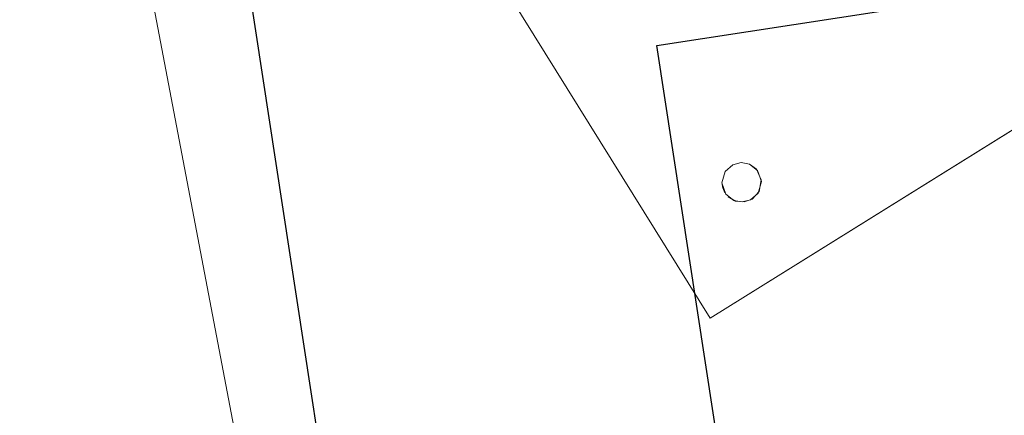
# Model space of a CAD drawing. Extents: x 3503739 to 3504470, y 5375172 to 5375561.
# Tile 92 of 121: x 3504138.785 to 3504139.285, y 5375389.466 to 5375389.667. Entities that reach past the tile are written whole.
import ezdxf

# ---------------------------------------------------------------- set-up
doc = ezdxf.new("R2010")
doc.units = 0
doc.header["$MEASUREMENT"] = 0
for name, color, linetype in [('3WP_KANALISATION', 7, 'Continuous'), ('_4WP_KANCAD_', 7, 'Continuous'), ('BHM_WA', 7, 'Continuous')]:
    doc.layers.add(name, color=color, linetype=linetype)

msp = doc.modelspace()

# ---------------------------------------------------------------- linework, layer by layer
at = {"layer": '3WP_KANALISATION', "color": 7, "linetype": 'Continuous', "lineweight": 25}
for points in [[(3504138.88035, 5375389.82089), (3504140.8869, 5375390.12859), (3504141.10365, 5375388.71511), (3504139.09711, 5375388.40741), (3504138.88035, 5375389.82089)], [(3504139.10836, 5375389.65351), (3504140.71952, 5375389.90058), (3504140.87565, 5375388.88249), (3504139.26448, 5375388.63542), (3504139.10836, 5375389.65351)]]:
    msp.add_lwpolyline(points, dxfattribs=at)
at = {"layer": '_4WP_KANCAD_', "color": 7, "linetype": 'Continuous', "lineweight": 25}
for points in [[(3504138.88035, 5375389.82089), (3504140.8869, 5375390.12859), (3504141.10365, 5375388.71511), (3504139.09711, 5375388.40741), (3504138.88035, 5375389.82089)], [(3504139.10836, 5375389.65351), (3504140.71952, 5375389.90058), (3504140.87565, 5375388.88249), (3504139.26448, 5375388.63542), (3504139.10836, 5375389.65351)]]:
    msp.add_lwpolyline(points, dxfattribs=at)
at = {"layer": 'BHM_WA', "color": 254, "linetype": 'Continuous', "lineweight": 13}
for p, q in [((3504139.13531, 5375389.51528), (3504139.43245, 5375389.70024)), ((3504139.14141, 5375389.58295), (3504139.14155, 5375389.58209)), ((3504139.14155, 5375389.58209), (3504139.14177, 5375389.58124)), ((3504139.14177, 5375389.58124), (3504139.14206, 5375389.58042)), ((3504139.14206, 5375389.58042), (3504139.14242, 5375389.57963)), ((3504139.14242, 5375389.57963), (3504139.14285, 5375389.57887))]:
    msp.add_line(p, q, dxfattribs=at)
for points in [[(3504138.9163, 5375389.34214, 0), (3504139.60391, 5375389.47326, 0), (3504139.47279, 5375390.16087, 0), (3504138.78518, 5375390.02975, 0), (3504139.47279, 5375390.16087, 0), (3504139.60391, 5375389.47326, 0), (3504138.9163, 5375389.34214, 0), (3504138.78518, 5375390.02975, 0), (3504138.9163, 5375389.34214, 0)], [(3504138.9163, 5375389.34214, 0), (3504139.60391, 5375389.47326, 0), (3504139.47279, 5375390.16087, 0), (3504138.78518, 5375390.02975, 0), (3504138.9163, 5375389.34214, 0), (3504139.60391, 5375389.47326, 0), (3504139.47279, 5375390.16087, 0), (3504138.78518, 5375390.02975, 0), (3504138.9163, 5375389.34214, 0)], [(3504138.95035, 5375389.81242, 0), (3504139.13531, 5375389.51528, 0), (3504139.43245, 5375389.70024, 0), (3504139.24749, 5375389.99738, 0), (3504138.95035, 5375389.81242, 0), (3504139.13531, 5375389.51528, 0)], [(3504139.14134, 5375389.58382, 0), (3504139.14141, 5375389.58295, 0), (3504139.14155, 5375389.58209, 0), (3504139.14177, 5375389.58124, 0), (3504139.14206, 5375389.58042, 0), (3504139.14242, 5375389.57963, 0), (3504139.14285, 5375389.57887, 0), (3504139.14334, 5375389.57815, 0), (3504139.14389, 5375389.57747, 0), (3504139.1445, 5375389.57685, 0), (3504139.14517, 5375389.57628, 0), (3504139.14587, 5375389.57577, 0), (3504139.14663, 5375389.57533, 0), (3504139.14741, 5375389.57495, 0), (3504139.14823, 5375389.57465, 0), (3504139.14907, 5375389.57441, 0), (3504139.14993, 5375389.57425, 0), (3504139.1508, 5375389.57417, 0), (3504139.15167, 5375389.57416, 0), (3504139.15254, 5375389.57422, 0), (3504139.1534, 5375389.57437, 0), (3504139.15424, 5375389.57458, 0), (3504139.15507, 5375389.57487, 0), (3504139.15586, 5375389.57523, 0), (3504139.15662, 5375389.57566, 0), (3504139.15734, 5375389.57615, 0), (3504139.15802, 5375389.57671, 0), (3504139.15864, 5375389.57732, 0), (3504139.15921, 5375389.57798, 0), (3504139.15971, 5375389.57869, 0), (3504139.16016, 5375389.57944, 0), (3504139.16053, 5375389.58023, 0), (3504139.16084, 5375389.58104, 0), (3504139.16108, 5375389.58188, 0), (3504139.16124, 5375389.58274, 0), (3504139.16132, 5375389.58361, 0), (3504139.16133, 5375389.58448, 0), (3504139.16126, 5375389.58535, 0), (3504139.16112, 5375389.58621, 0), (3504139.1609, 5375389.58706, 0), (3504139.16061, 5375389.58788, 0), (3504139.16025, 5375389.58867, 0), (3504139.15983, 5375389.58943, 0), (3504139.15933, 5375389.59015, 0), (3504139.15878, 5375389.59083, 0), (3504139.15817, 5375389.59145, 0), (3504139.15751, 5375389.59202, 0), (3504139.1568, 5375389.59253, 0), (3504139.15605, 5375389.59297, 0), (3504139.15526, 5375389.59335, 0), (3504139.15444, 5375389.59366, 0), (3504139.1536, 5375389.59389, 0), (3504139.15275, 5375389.59405, 0), (3504139.15188, 5375389.59414, 0), (3504139.151, 5375389.59414, 0), (3504139.15013, 5375389.59408, 0), (3504139.14927, 5375389.59394, 0), (3504139.14843, 5375389.59372, 0), (3504139.14761, 5375389.59343, 0), (3504139.14681, 5375389.59307, 0), (3504139.14605, 5375389.59264, 0), (3504139.14533, 5375389.59215, 0), (3504139.14466, 5375389.59159, 0), (3504139.14403, 5375389.59098, 0), (3504139.14347, 5375389.59032, 0), (3504139.14296, 5375389.58961, 0), (3504139.14251, 5375389.58886, 0), (3504139.14214, 5375389.58807, 0), (3504139.14183, 5375389.58726, 0), (3504139.1416, 5375389.58642, 0), (3504139.14144, 5375389.58556, 0), (3504139.14135, 5375389.58469, 0), (3504139.14134, 5375389.58382, 0), (3504139.14141, 5375389.58295, 0), (3504139.14155, 5375389.58209, 0), (3504139.14177, 5375389.58124, 0), (3504139.14206, 5375389.58042, 0), (3504139.14242, 5375389.57963, 0), (3504139.14285, 5375389.57887, 0), (3504139.14334, 5375389.57815, 0), (3504139.14389, 5375389.57747, 0), (3504139.1445, 5375389.57685, 0), (3504139.14517, 5375389.57628, 0), (3504139.14587, 5375389.57577, 0), (3504139.14663, 5375389.57533, 0), (3504139.14741, 5375389.57495, 0), (3504139.14823, 5375389.57465, 0), (3504139.14907, 5375389.57441, 0), (3504139.14993, 5375389.57425, 0), (3504139.1508, 5375389.57417, 0), (3504139.15167, 5375389.57416, 0), (3504139.15254, 5375389.57422, 0), (3504139.1534, 5375389.57437, 0), (3504139.15424, 5375389.57458, 0), (3504139.15507, 5375389.57487, 0), (3504139.15586, 5375389.57523, 0), (3504139.15662, 5375389.57566, 0), (3504139.15734, 5375389.57615, 0), (3504139.15802, 5375389.57671, 0), (3504139.15864, 5375389.57732, 0), (3504139.15921, 5375389.57798, 0), (3504139.15971, 5375389.57869, 0), (3504139.16016, 5375389.57944, 0), (3504139.16053, 5375389.58023, 0), (3504139.16084, 5375389.58104, 0), (3504139.16108, 5375389.58188, 0), (3504139.16124, 5375389.58274, 0), (3504139.16132, 5375389.58361, 0), (3504139.16133, 5375389.58448, 0), (3504139.16126, 5375389.58535, 0), (3504139.16112, 5375389.58621, 0), (3504139.1609, 5375389.58706, 0), (3504139.16061, 5375389.58788, 0), (3504139.16025, 5375389.58867, 0), (3504139.15983, 5375389.58943, 0), (3504139.15933, 5375389.59015, 0), (3504139.15878, 5375389.59083, 0), (3504139.15817, 5375389.59145, 0), (3504139.15751, 5375389.59202, 0), (3504139.1568, 5375389.59253, 0), (3504139.15605, 5375389.59297, 0), (3504139.15526, 5375389.59335, 0), (3504139.15444, 5375389.59366, 0), (3504139.1536, 5375389.59389, 0), (3504139.15275, 5375389.59405, 0), (3504139.15188, 5375389.59414, 0), (3504139.151, 5375389.59414, 0), (3504139.15013, 5375389.59408, 0), (3504139.14927, 5375389.59394, 0), (3504139.14843, 5375389.59372, 0), (3504139.14761, 5375389.59343, 0), (3504139.14681, 5375389.59307, 0), (3504139.14605, 5375389.59264, 0), (3504139.14533, 5375389.59215, 0), (3504139.14466, 5375389.59159, 0), (3504139.14403, 5375389.59098, 0), (3504139.14347, 5375389.59032, 0), (3504139.14296, 5375389.58961, 0), (3504139.14251, 5375389.58886, 0), (3504139.14214, 5375389.58807, 0), (3504139.14183, 5375389.58726, 0), (3504139.1416, 5375389.58642, 0), (3504139.14144, 5375389.58556, 0), (3504139.14135, 5375389.58469, 0), (3504139.14134, 5375389.58382, 0), (3504139.14135, 5375389.58469, 0), (3504139.14144, 5375389.58556, 0), (3504139.1416, 5375389.58642, 0), (3504139.14183, 5375389.58726, 0), (3504139.14214, 5375389.58807, 0), (3504139.14251, 5375389.58886, 0), (3504139.14296, 5375389.58961, 0), (3504139.14347, 5375389.59032, 0), (3504139.14403, 5375389.59098, 0), (3504139.14466, 5375389.59159, 0), (3504139.14533, 5375389.59215, 0), (3504139.14605, 5375389.59264, 0), (3504139.14681, 5375389.59307, 0), (3504139.14761, 5375389.59343, 0), (3504139.14843, 5375389.59372, 0), (3504139.14927, 5375389.59394, 0), (3504139.15013, 5375389.59408, 0), (3504139.151, 5375389.59414, 0), (3504139.15188, 5375389.59414, 0), (3504139.15275, 5375389.59405, 0), (3504139.1536, 5375389.59389, 0), (3504139.15444, 5375389.59366, 0), (3504139.15526, 5375389.59335, 0), (3504139.15605, 5375389.59297, 0), (3504139.1568, 5375389.59253, 0), (3504139.15751, 5375389.59202, 0), (3504139.15817, 5375389.59145, 0), (3504139.15878, 5375389.59083, 0), (3504139.15933, 5375389.59015, 0), (3504139.15983, 5375389.58943, 0), (3504139.16025, 5375389.58867, 0), (3504139.16061, 5375389.58788, 0), (3504139.1609, 5375389.58706, 0), (3504139.16112, 5375389.58621, 0), (3504139.16126, 5375389.58535, 0), (3504139.16133, 5375389.58448, 0), (3504139.16132, 5375389.58361, 0), (3504139.16124, 5375389.58274, 0), (3504139.16108, 5375389.58188, 0), (3504139.16084, 5375389.58104, 0), (3504139.16053, 5375389.58023, 0), (3504139.16016, 5375389.57944, 0), (3504139.15971, 5375389.57869, 0), (3504139.15921, 5375389.57798, 0), (3504139.15864, 5375389.57732, 0), (3504139.15802, 5375389.57671, 0), (3504139.15734, 5375389.57615, 0), (3504139.15662, 5375389.57566, 0), (3504139.15586, 5375389.57523, 0), (3504139.15507, 5375389.57487, 0), (3504139.15424, 5375389.57458, 0), (3504139.1534, 5375389.57437, 0), (3504139.15254, 5375389.57422, 0), (3504139.15167, 5375389.57416, 0), (3504139.1508, 5375389.57417, 0), (3504139.14993, 5375389.57425, 0), (3504139.14907, 5375389.57441, 0), (3504139.14823, 5375389.57465, 0), (3504139.14741, 5375389.57495, 0), (3504139.14663, 5375389.57533, 0), (3504139.14587, 5375389.57577, 0), (3504139.14517, 5375389.57628, 0), (3504139.1445, 5375389.57685, 0), (3504139.14389, 5375389.57747, 0), (3504139.14334, 5375389.57815, 0), (3504139.14285, 5375389.57887, 0), (3504139.14334, 5375389.57815, 0), (3504139.14389, 5375389.57747, 0), (3504139.1445, 5375389.57685, 0), (3504139.14517, 5375389.57628, 0), (3504139.14587, 5375389.57577, 0), (3504139.14663, 5375389.57533, 0), (3504139.14741, 5375389.57495, 0), (3504139.14823, 5375389.57465, 0), (3504139.14907, 5375389.57441, 0), (3504139.14993, 5375389.57425, 0), (3504139.1508, 5375389.57417, 0), (3504139.15167, 5375389.57416, 0), (3504139.15254, 5375389.57422, 0), (3504139.1534, 5375389.57437, 0), (3504139.15424, 5375389.57458, 0), (3504139.15507, 5375389.57487, 0), (3504139.15586, 5375389.57523, 0), (3504139.15662, 5375389.57566, 0), (3504139.15734, 5375389.57615, 0), (3504139.15802, 5375389.57671, 0), (3504139.15864, 5375389.57732, 0), (3504139.15921, 5375389.57798, 0), (3504139.15971, 5375389.57869, 0), (3504139.16016, 5375389.57944, 0), (3504139.16053, 5375389.58023, 0), (3504139.16084, 5375389.58104, 0), (3504139.16108, 5375389.58188, 0), (3504139.16124, 5375389.58274, 0), (3504139.16132, 5375389.58361, 0), (3504139.16133, 5375389.58448, 0), (3504139.16126, 5375389.58535, 0), (3504139.16112, 5375389.58621, 0), (3504139.1609, 5375389.58706, 0), (3504139.16061, 5375389.58788, 0), (3504139.16025, 5375389.58867, 0), (3504139.15983, 5375389.58943, 0), (3504139.15933, 5375389.59015, 0), (3504139.15878, 5375389.59083, 0), (3504139.15817, 5375389.59145, 0), (3504139.15751, 5375389.59202, 0), (3504139.1568, 5375389.59253, 0), (3504139.15605, 5375389.59297, 0), (3504139.15526, 5375389.59335, 0), (3504139.15444, 5375389.59366, 0), (3504139.1536, 5375389.59389, 0), (3504139.15275, 5375389.59405, 0), (3504139.15188, 5375389.59414, 0), (3504139.151, 5375389.59414, 0), (3504139.15013, 5375389.59408, 0), (3504139.14927, 5375389.59394, 0), (3504139.14843, 5375389.59372, 0), (3504139.14761, 5375389.59343, 0), (3504139.14681, 5375389.59307, 0), (3504139.14605, 5375389.59264, 0), (3504139.14533, 5375389.59215, 0), (3504139.14466, 5375389.59159, 0), (3504139.14403, 5375389.59098, 0), (3504139.14347, 5375389.59032, 0), (3504139.14296, 5375389.58961, 0), (3504139.14251, 5375389.58886, 0), (3504139.14214, 5375389.58807, 0), (3504139.14183, 5375389.58726, 0), (3504139.1416, 5375389.58642, 0), (3504139.14144, 5375389.58556, 0), (3504139.14135, 5375389.58469, 0), (3504139.14134, 5375389.58382, 0), (3504139.14141, 5375389.58295, 0), (3504139.14134, 5375389.58382, 0)]]:
    msp.add_polyline3d(points, dxfattribs=at)

doc.saveas('drawing.dxf')
